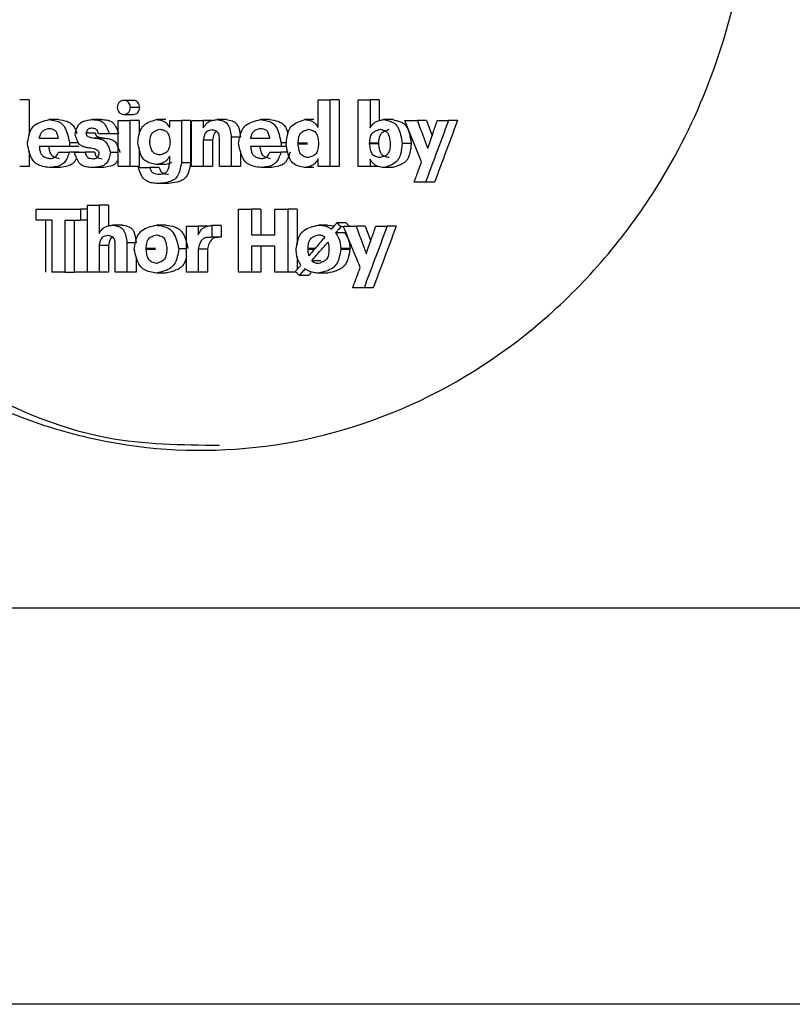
# Model space of a CAD drawing. Header units: millimetres. Extents: x -1137 to 2013, y -755 to 3954.
# Tile 38 of 53: x 1358 to 1377, y -537 to -513. Entities that reach past the tile are written whole.
import ezdxf

# ---------------------------------------------------------------- set-up
doc = ezdxf.new("R2010")
doc.units = ezdxf.units.MM

msp = doc.modelspace()

# ---------------------------------------------------------------- linework, layer by layer
at = {"color": 7, "linetype": 'Continuous', "lineweight": 25}
for p, q in [((1357.799, -514.648), (1357.799, -515.537)), ((1365.094, -515.346), (1365.094, -514.648)), ((1365.094, -514.648), (1365.389, -514.648)), ((1365.389, -514.648), (1365.389, -516.333)), ((1365.62, -514.648), (1365.389, -514.648)), ((1365.62, -514.648), (1365.62, -516.333)), ((1366.106, -516.333), (1366.106, -514.648)), ((1366.106, -514.648), (1366.403, -514.648)), ((1366.403, -514.648), (1366.403, -515.355)), ((1366.633, -514.648), (1366.633, -515.171)), ((1359.619, -515.147), (1359.382, -515.147)), ((1360.045, -516.333), (1360.045, -515.173)), ((1360.045, -515.173), (1360.337, -515.173)), ((1360.337, -515.173), (1360.337, -516.333)), ((1360.574, -515.173), (1360.337, -515.173)), ((1360.574, -515.173), (1360.574, -515.532)), ((1361.245, -515.147), (1361.009, -515.147)), ((1361.347, -515.346), (1361.347, -515.173)), ((1361.347, -515.173), (1361.64, -515.173)), ((1361.64, -515.173), (1361.64, -516.242)), ((1361.875, -515.173), (1361.64, -515.173)), ((1361.875, -515.173), (1361.875, -516.242)), ((1361.9, -516.333), (1361.9, -515.173)), ((1361.9, -515.173), (1362.195, -515.173)), ((1362.195, -515.173), (1362.195, -515.357)), ((1362.409, -515.173), (1362.195, -515.173)), ((1362.776, -515.147), (1362.542, -515.147)), ((1366.975, -515.147), (1366.746, -515.147)), ((1367.278, -515.173), (1367.598, -515.173)), ((1367.826, -515.173), (1367.598, -515.173)), ((1367.826, -515.173), (1367.968, -515.553)), ((1368.099, -515.173), (1368.384, -515.173)), ((1368.612, -515.173), (1368.384, -515.173)), ((1359.82, -515.506), (1359.55, -515.506)), ((1360.045, -515.506), (1359.82, -515.506)), ((1358.817, -515.825), (1358.053, -515.825)), ((1358.817, -515.736), (1358.817, -515.825)), ((1360.843, -515.71), (1360.842, -515.721)), ((1360.843, -515.728), (1360.842, -515.721)), ((1361.356, -515.708), (1361.357, -515.715)), ((1361.356, -515.723), (1361.357, -515.715)), ((1362.195, -515.663), (1362.195, -516.333)), ((1362.43, -515.663), (1362.195, -515.663)), ((1362.43, -515.663), (1362.43, -516.333)), ((1362.605, -516.333), (1362.605, -515.641)), ((1362.901, -515.594), (1362.901, -516.333)), ((1363.134, -515.594), (1362.901, -515.594)), ((1364.157, -515.825), (1363.387, -515.825)), ((1364.157, -515.736), (1364.157, -515.825)), ((1364.297, -515.825), (1364.157, -515.825)), ((1364.589, -515.763), (1364.589, -515.745)), ((1365.103, -515.741), (1365.103, -515.759)), ((1366.393, -515.761), (1366.393, -515.743)), ((1366.622, -515.761), (1366.622, -515.743)), ((1366.912, -515.743), (1366.912, -515.761)), ((1367.442, -515.741), (1367.443, -515.748)), ((1367.442, -515.759), (1367.443, -515.748)), ((1357.799, -515.942), (1357.799, -516.333)), ((1358.537, -515.967), (1358.815, -515.967)), ((1358.941, -515.969), (1359.215, -515.969)), ((1360.574, -515.874), (1360.574, -516.333)), ((1361.347, -516.242), (1361.347, -516.067)), ((1363.134, -515.951), (1363.134, -516.333)), ((1363.875, -515.967), (1364.155, -515.967)), ((1361.241, -516.282), (1361.006, -516.282)), ((1361.397, -516.235), (1361.241, -516.282)), ((1361.875, -516.242), (1361.64, -516.242)), ((1365.094, -516.333), (1365.094, -516.14)), ((1366.403, -516.149), (1366.403, -516.333)), ((1358.547, -516.357), (1358.308, -516.357)), ((1359.642, -516.357), (1359.404, -516.357)), ((1360.337, -516.333), (1360.045, -516.333)), ((1360.574, -516.333), (1360.337, -516.333)), ((1360.55, -516.357), (1360.843, -516.357)), ((1362.195, -516.333), (1361.9, -516.333)), ((1362.43, -516.333), (1362.195, -516.333)), ((1362.901, -516.333), (1362.605, -516.333)), ((1363.134, -516.333), (1362.901, -516.333)), ((1365.389, -516.333), (1365.094, -516.333)), ((1365.62, -516.333), (1365.389, -516.333)), ((1366.403, -516.333), (1366.106, -516.333)), ((1366.975, -516.357), (1366.746, -516.357)), ((1367.803, -516.728), (1367.516, -516.728)), ((1368.031, -516.728), (1367.803, -516.728)), ((1359.27, -518.994), (1359.27, -517.309)), ((1359.27, -517.309), (1359.564, -517.309)), ((1359.564, -517.309), (1359.564, -518.018)), ((1359.802, -517.309), (1359.564, -517.309)), ((1359.802, -517.309), (1359.802, -517.827)), ((1357.98, -517.688), (1357.98, -517.409)), ((1357.98, -517.409), (1359.092, -517.409)), ((1359.092, -517.409), (1359.092, -517.688)), ((1359.27, -517.409), (1359.092, -517.409)), ((1363.081, -518.994), (1363.081, -517.409)), ((1363.081, -517.409), (1363.412, -517.409)), ((1363.412, -517.409), (1363.412, -518.056)), ((1363.645, -517.409), (1363.412, -517.409)), ((1363.645, -517.409), (1363.645, -518.056)), ((1363.998, -518.056), (1363.998, -517.409)), ((1363.998, -517.409), (1364.329, -517.409)), ((1364.329, -517.409), (1364.329, -518.994)), ((1364.561, -517.409), (1364.329, -517.409)), ((1364.561, -517.409), (1364.561, -518.294)), ((1358.37, -517.688), (1357.98, -517.688)), ((1358.219, -518.994), (1358.219, -517.688)), ((1358.37, -517.688), (1358.37, -518.994)), ((1358.701, -517.688), (1359.092, -517.688)), ((1358.701, -517.688), (1358.701, -518.994)), ((1358.939, -517.688), (1358.939, -518.994)), ((1360.146, -517.808), (1359.91, -517.808)), ((1361.249, -517.808), (1361.014, -517.808)), ((1365.333, -517.808), (1365.102, -517.808)), ((1365.333, -517.808), (1365.499, -517.831)), ((1361.77, -518.994), (1361.77, -517.834)), ((1361.77, -517.834), (1362.065, -517.834)), ((1362.065, -517.834), (1362.065, -518.056)), ((1362.3, -517.834), (1362.065, -517.834)), ((1362.41, -517.817), (1362.41, -518.116)), ((1362.644, -517.817), (1362.41, -517.817)), ((1362.644, -517.817), (1362.644, -518.116)), ((1363.412, -518.056), (1363.998, -518.056)), ((1365.736, -517.85), (1365.667, -517.85)), ((1365.73, -517.834), (1366.049, -517.834)), ((1365.788, -517.978), (1365.765, -518.005)), ((1366.279, -517.834), (1366.049, -517.834)), ((1366.279, -517.834), (1366.42, -518.211)), ((1366.549, -517.834), (1366.834, -517.834)), ((1367.063, -517.834), (1366.834, -517.834)), ((1359.972, -518.994), (1359.972, -518.302)), ((1360.267, -518.256), (1360.267, -518.994)), ((1360.504, -518.256), (1360.267, -518.256)), ((1362.644, -518.116), (1362.41, -518.116)), ((1359.564, -518.325), (1359.564, -518.994)), ((1359.802, -518.325), (1359.564, -518.325)), ((1359.802, -518.325), (1359.802, -518.994)), ((1360.753, -518.42), (1360.753, -518.402)), ((1360.989, -518.402), (1360.753, -518.402)), ((1360.989, -518.42), (1360.753, -518.42)), ((1361.274, -518.407), (1361.274, -518.422)), ((1362.065, -518.413), (1362.065, -518.994)), ((1362.3, -518.413), (1362.065, -518.413)), ((1362.3, -518.413), (1362.3, -518.994)), ((1363.998, -518.34), (1363.412, -518.34)), ((1363.412, -518.34), (1363.412, -518.994)), ((1363.645, -518.34), (1363.645, -518.994)), ((1363.998, -518.994), (1363.998, -518.34)), ((1364.538, -518.427), (1364.538, -518.409)), ((1364.838, -518.42), (1364.838, -518.402)), ((1365.366, -518.407), (1365.366, -518.422)), ((1365.665, -518.402), (1365.665, -518.42)), ((1365.896, -518.402), (1365.665, -518.402)), ((1365.896, -518.42), (1365.665, -518.42)), ((1365.896, -518.402), (1365.896, -518.42)), ((1360.504, -518.619), (1360.504, -518.994)), ((1364.561, -518.607), (1364.561, -518.93)), ((1358.701, -518.994), (1358.37, -518.994)), ((1358.701, -518.994), (1358.939, -518.994)), ((1359.564, -518.994), (1359.27, -518.994)), ((1359.802, -518.994), (1359.564, -518.994)), ((1360.267, -518.994), (1359.972, -518.994)), ((1360.504, -518.994), (1360.267, -518.994)), ((1362.065, -518.994), (1361.77, -518.994)), ((1362.3, -518.994), (1362.065, -518.994)), ((1363.412, -518.994), (1363.081, -518.994)), ((1363.645, -518.994), (1363.412, -518.994)), ((1364.329, -518.994), (1363.998, -518.994)), ((1364.531, -518.994), (1364.329, -518.994)), ((1366.254, -519.389), (1365.967, -519.389)), ((1366.484, -519.389), (1366.254, -519.389)), ((1248.218, -527.463), (2002.504, -527.463))]:
    msp.add_line(p, q, dxfattribs=at)
at = {"color": 8, "linetype": 'Continuous', "lineweight": 25}
for p, q in [((1359.27, -518.994), (1358.939, -518.994)), ((2012.504, -537.463), (1241.075, -537.463))]:
    msp.add_line(p, q, dxfattribs=at)
at = {"color": 7, "linetype": 'Continuous', "lineweight": 25, "flags": 128}
msp.add_lwpolyline([(1367.705, -516.216), (1367.466, -515.632), (1367.278, -515.173)], dxfattribs=at)
at = {"color": 7, "linetype": 'Continuous', "lineweight": 25}
for points, knots in [([(1352.353, -518.971), (1352.842, -519.48), (1353.821, -520.497), (1355.519, -521.691), (1357.343, -522.609), (1359.909, -523.419), (1363.28, -523.65), (1367.253, -522.653), (1370.832, -520.428), (1373.39, -517.504), (1374.975, -514.428), (1375.82, -511.532), (1376.108, -508.506), (1375.827, -505.479), (1374.989, -502.58), (1373.411, -499.501), (1370.861, -496.568), (1367.285, -494.333), (1363.315, -493.325), (1359.943, -493.545), (1357.375, -494.348), (1355.549, -495.261), (1353.848, -496.45), (1352.867, -497.464), (1352.377, -497.971)], [0, 0, 0, 0, 0.031296, 0.062593, 0.09389, 0.125188, 0.187632, 0.250073, 0.312501, 0.374924, 0.416626, 0.458307, 0.500002, 0.541694, 0.58337, 0.625079, 0.687501, 0.74993, 0.812371, 0.874815, 0.906112, 0.937409, 0.968705, 1, 1, 1, 1]), ([(1357.799, -514.648), (1357.755, -514.648), (1357.675, -514.648), (1357.595, -514.648), (1357.56, -514.648)], [0, 0, 0, 0, 0.55997, 1, 1, 1, 1]), ([(1360.358, -514.841), (1360.352, -514.817), (1360.342, -514.771), (1360.316, -514.719), (1360.284, -514.691), (1360.245, -514.671), (1360.19, -514.661), (1360.136, -514.671), (1360.097, -514.691), (1360.073, -514.711), (1360.054, -514.738), (1360.036, -514.781), (1360.028, -514.817), (1360.022, -514.841)], [0, 0, 0, 0, 0.128251, 0.247325, 0.303406, 0.36965, 0.499736, 0.62964, 0.6905, 0.752012, 0.805204, 0.871857, 1, 1, 1, 1]), ([(1360.425, -514.665), (1360.386, -514.665), (1360.307, -514.665), (1360.228, -514.665), (1360.188, -514.665)], [0, 0, 0, 0, 0.499944, 1, 1, 1, 1]), ([(1360.594, -514.841), (1360.589, -514.817), (1360.578, -514.772), (1360.547, -514.708), (1360.491, -514.674), (1360.448, -514.661), (1360.426, -514.665), (1360.425, -514.665)], [0, 0, 0, 0, 0.255776, 0.493403, 0.736028, 0.995269, 1, 1, 1, 1]), ([(1366.633, -514.648), (1366.59, -514.648), (1366.514, -514.648), (1366.437, -514.648), (1366.403, -514.648)], [0, 0, 0, 0, 0.559926, 1, 1, 1, 1]), ([(1360.022, -514.841), (1360.028, -514.864), (1360.038, -514.91), (1360.063, -514.962), (1360.096, -514.99), (1360.135, -515.01), (1360.19, -515.019), (1360.244, -515.01), (1360.283, -514.99), (1360.307, -514.97), (1360.326, -514.943), (1360.344, -514.9), (1360.352, -514.864), (1360.358, -514.841)], [0, 0, 0, 0, 0.128295, 0.247459, 0.303454, 0.36966, 0.499663, 0.629667, 0.690405, 0.751964, 0.805147, 0.871851, 1, 1, 1, 1]), ([(1360.191, -515.016), (1360.231, -515.016), (1360.309, -515.016), (1360.388, -515.016), (1360.428, -515.016)], [0, 0, 0, 0, 0.499839, 1, 1, 1, 1]), ([(1360.594, -514.841), (1360.55, -514.841), (1360.471, -514.841), (1360.392, -514.841), (1360.358, -514.841)], [0, 0, 0, 0, 0.559996, 1, 1, 1, 1]), ([(1360.428, -515.015), (1360.449, -515.013), (1360.491, -515.009), (1360.547, -514.973), (1360.578, -514.91), (1360.589, -514.864), (1360.594, -514.841)], [0, 0, 0, 0, 0.256716, 0.501442, 0.741847, 1, 1, 1, 1]), ([(1357.753, -515.76), (1357.764, -515.696), (1357.784, -515.576), (1357.832, -515.406), (1357.942, -515.269), (1358.109, -515.195), (1358.234, -515.163), (1358.3, -515.147)], [0, 0, 0, 0, 0.202708, 0.381194, 0.544964, 0.761367, 1, 1, 1, 1]), ([(1358.3, -515.147), (1358.354, -515.155), (1358.454, -515.17), (1358.598, -515.218), (1358.711, -515.342), (1358.774, -515.525), (1358.802, -515.664), (1358.817, -515.736)], [0, 0, 0, 0, 0.200109, 0.376403, 0.538991, 0.757745, 1, 1, 1, 1]), ([(1358.539, -515.147), (1358.494, -515.147), (1358.414, -515.147), (1358.335, -515.147), (1358.3, -515.147)], [0, 0, 0, 0, 0.560028, 1, 1, 1, 1]), ([(1358.539, -515.147), (1358.609, -515.157), (1358.711, -515.172), (1358.837, -515.226), (1358.936, -515.321), (1358.982, -515.425), (1359, -515.499), (1359, -515.501)], [0, 0, 0, 0, 0.352109, 0.511945, 0.663704, 0.988455, 1, 1, 1, 1]), ([(1358.962, -515.508), (1358.973, -515.466), (1358.994, -515.387), (1359.039, -515.278), (1359.126, -515.199), (1359.245, -515.164), (1359.334, -515.153), (1359.382, -515.147)], [0, 0, 0, 0, 0.197719, 0.375512, 0.539004, 0.752374, 1, 1, 1, 1]), ([(1359.382, -515.147), (1359.424, -515.149), (1359.5, -515.152), (1359.607, -515.175), (1359.701, -515.242), (1359.767, -515.362), (1359.802, -515.455), (1359.82, -515.506)], [0, 0, 0, 0, 0.213351, 0.385653, 0.545974, 0.755838, 1, 1, 1, 1]), ([(1359.619, -515.147), (1359.671, -515.149), (1359.748, -515.152), (1359.843, -515.179), (1359.904, -515.216), (1359.953, -515.273), (1360.007, -515.368), (1360.037, -515.451), (1360.057, -515.506)], [0, 0, 0, 0, 0.261195, 0.38684, 0.49599, 0.603738, 0.734703, 1, 1, 1, 1]), ([(1360.541, -515.721), (1360.549, -515.664), (1360.564, -515.555), (1360.604, -515.402), (1360.696, -515.273), (1360.841, -515.199), (1360.952, -515.165), (1361.009, -515.147)], [0, 0, 0, 0, 0.201495, 0.386568, 0.546408, 0.762518, 1, 1, 1, 1]), ([(1361.009, -515.147), (1361.056, -515.15), (1361.13, -515.156), (1361.225, -515.2), (1361.289, -515.267), (1361.327, -515.319), (1361.347, -515.346)], [0, 0, 0, 0, 0.35042, 0.551549, 0.763942, 1, 1, 1, 1]), ([(1362.195, -515.357), (1362.223, -515.314), (1362.267, -515.244), (1362.359, -515.183), (1362.447, -515.16), (1362.509, -515.151), (1362.542, -515.147)], [0, 0, 0, 0, 0.341311, 0.544547, 0.76058, 1, 1, 1, 1]), ([(1362.542, -515.147), (1362.581, -515.154), (1362.655, -515.167), (1362.76, -515.205), (1362.838, -515.299), (1362.877, -515.435), (1362.893, -515.539), (1362.901, -515.594)], [0, 0, 0, 0, 0.200326, 0.375643, 0.53612, 0.749155, 1, 1, 1, 1]), ([(1362.776, -515.147), (1362.825, -515.155), (1362.901, -515.168), (1362.994, -515.21), (1363.055, -515.276), (1363.108, -515.404), (1363.123, -515.517), (1363.134, -515.594)], [0, 0, 0, 0, 0.247801, 0.382954, 0.49685, 0.655885, 1, 1, 1, 1]), ([(1363.086, -515.76), (1363.096, -515.696), (1363.116, -515.576), (1363.165, -515.406), (1363.276, -515.269), (1363.444, -515.195), (1363.57, -515.163), (1363.636, -515.147)], [0, 0, 0, 0, 0.202702, 0.381187, 0.545045, 0.761388, 1, 1, 1, 1]), ([(1363.636, -515.147), (1363.69, -515.155), (1363.792, -515.17), (1363.937, -515.218), (1364.051, -515.342), (1364.114, -515.525), (1364.142, -515.664), (1364.157, -515.736)], [0, 0, 0, 0, 0.2001326, 0.37636, 0.5390323, 0.7577361, 1, 1, 1, 1]), ([(1363.869, -515.147), (1363.825, -515.147), (1363.748, -515.147), (1363.67, -515.147), (1363.636, -515.147)], [0, 0, 0, 0, 0.559879, 1, 1, 1, 1]), ([(1363.869, -515.147), (1363.94, -515.157), (1364.042, -515.172), (1364.169, -515.226), (1364.27, -515.32), (1364.309, -515.424), (1364.332, -515.494), (1364.332, -515.494)], [0, 0, 0, 0, 0.3559455, 0.5176441, 0.6711667, 0.9994426, 1, 1, 1, 1]), ([(1364.286, -515.763), (1364.292, -515.702), (1364.305, -515.586), (1364.34, -515.424), (1364.431, -515.284), (1364.581, -515.203), (1364.697, -515.166), (1364.757, -515.147)], [0, 0, 0, 0, 0.203345, 0.389825, 0.548703, 0.763028, 1, 1, 1, 1]), ([(1364.757, -515.147), (1364.804, -515.15), (1364.877, -515.156), (1364.973, -515.2), (1365.037, -515.267), (1365.075, -515.319), (1365.094, -515.346)], [0, 0, 0, 0, 0.350414, 0.551595, 0.763891, 1, 1, 1, 1]), ([(1364.988, -515.147), (1364.945, -515.147), (1364.868, -515.147), (1364.791, -515.147), (1364.757, -515.147)], [0, 0, 0, 0, 0.560032, 1, 1, 1, 1]), ([(1366.403, -515.355), (1366.432, -515.314), (1366.478, -515.248), (1366.568, -515.188), (1366.654, -515.163), (1366.714, -515.152), (1366.746, -515.147)], [0, 0, 0, 0, 0.342993, 0.546856, 0.762881, 1, 1, 1, 1]), ([(1366.746, -515.147), (1366.797, -515.158), (1366.893, -515.179), (1367.029, -515.236), (1367.129, -515.361), (1367.181, -515.54), (1367.203, -515.675), (1367.214, -515.748)], [0, 0, 0, 0, 0.1987199, 0.3737805, 0.5356922, 0.7480974, 1, 1, 1, 1]), ([(1366.975, -515.147), (1367.041, -515.161), (1367.138, -515.182), (1367.255, -515.243), (1367.346, -515.339), (1367.406, -515.515), (1367.43, -515.663), (1367.442, -515.741)], [0, 0, 0, 0, 0.258857, 0.376516, 0.48864, 0.729137, 1, 1, 1, 1]), ([(1367.598, -515.173), (1367.647, -515.303), (1367.733, -515.535), (1367.82, -515.768), (1367.859, -515.87)], [0, 0, 0, 0, 0.560054, 1, 1, 1, 1]), ([(1368.384, -515.173), (1368.276, -515.463), (1368.082, -515.982), (1367.889, -516.5), (1367.803, -516.728)], [0, 0, 0, 0, 0.560014, 1, 1, 1, 1]), ([(1367.859, -515.87), (1367.903, -515.74), (1367.984, -515.507), (1368.064, -515.275), (1368.099, -515.173)], [0, 0, 0, 0, 0.5600662, 1, 1, 1, 1]), ([(1368.612, -515.173), (1368.503, -515.463), (1368.31, -515.982), (1368.116, -516.5), (1368.031, -516.728)], [0, 0, 0, 0, 0.560005, 1, 1, 1, 1]), ([(1358.057, -515.628), (1358.064, -515.593), (1358.076, -515.541), (1358.103, -515.48), (1358.14, -515.429), (1358.21, -515.392), (1358.269, -515.377), (1358.3, -515.368)], [0, 0, 0, 0, 0.260401, 0.386237, 0.496661, 0.735629, 1, 1, 1, 1]), ([(1358.3, -515.368), (1358.331, -515.373), (1358.377, -515.379), (1358.433, -515.404), (1358.466, -515.432), (1358.49, -515.472), (1358.513, -515.537), (1358.524, -515.592), (1358.531, -515.628)], [0, 0, 0, 0, 0.260831, 0.382836, 0.491111, 0.597852, 0.730173, 1, 1, 1, 1]), ([(1359.353, -515.87), (1359.313, -515.864), (1359.24, -515.855), (1359.14, -515.827), (1359.052, -515.764), (1358.998, -515.647), (1358.974, -515.557), (1358.962, -515.508)], [0, 0, 0, 0, 0.216957, 0.392811, 0.552589, 0.758101, 1, 1, 1, 1]), ([(1359.384, -515.366), (1359.369, -515.367), (1359.343, -515.368), (1359.306, -515.376), (1359.273, -515.396), (1359.25, -515.437), (1359.239, -515.469), (1359.233, -515.486)], [0, 0, 0, 0, 0.215539, 0.391383, 0.553165, 0.758765, 1, 1, 1, 1]), ([(1359.233, -515.486), (1359.234, -515.495), (1359.236, -515.511), (1359.243, -515.534), (1359.266, -515.564), (1359.332, -515.599), (1359.396, -515.607), (1359.438, -515.612)], [0, 0, 0, 0, 0.09382, 0.164681, 0.247861, 0.501224, 1, 1, 1, 1]), ([(1359.471, -515.486), (1359.427, -515.486), (1359.348, -515.486), (1359.268, -515.486), (1359.233, -515.486)], [0, 0, 0, 0, 0.560103, 1, 1, 1, 1]), ([(1359.55, -515.506), (1359.545, -515.489), (1359.536, -515.458), (1359.517, -515.416), (1359.483, -515.386), (1359.437, -515.372), (1359.402, -515.368), (1359.384, -515.366)], [0, 0, 0, 0, 0.210716, 0.378775, 0.54082, 0.752759, 1, 1, 1, 1]), ([(1359.471, -515.486), (1359.472, -515.498), (1359.474, -515.516), (1359.483, -515.538), (1359.505, -515.564), (1359.57, -515.599), (1359.634, -515.607), (1359.676, -515.612)], [0, 0, 0, 0, 0.126557, 0.184334, 0.248352, 0.501313, 1, 1, 1, 1]), ([(1360.843, -515.71), (1360.847, -515.668), (1360.852, -515.606), (1360.875, -515.531), (1360.902, -515.485), (1360.942, -515.451), (1361.007, -515.417), (1361.062, -515.401), (1361.099, -515.39)], [0, 0, 0, 0, 0.2622263, 0.386429, 0.4942937, 0.60089, 0.7321534, 1, 1, 1, 1]), ([(1361.099, -515.39), (1361.136, -515.397), (1361.189, -515.407), (1361.253, -515.439), (1361.291, -515.475), (1361.316, -515.524), (1361.34, -515.601), (1361.349, -515.665), (1361.356, -515.708)], [0, 0, 0, 0, 0.260955, 0.382488, 0.490626, 0.59751, 0.729774, 1, 1, 1, 1]), ([(1362.418, -515.408), (1362.393, -515.412), (1362.349, -515.42), (1362.287, -515.442), (1362.239, -515.493), (1362.213, -515.571), (1362.202, -515.631), (1362.195, -515.663)], [0, 0, 0, 0, 0.2123713, 0.3805095, 0.5401731, 0.7511356, 1, 1, 1, 1]), ([(1362.605, -515.641), (1362.603, -515.616), (1362.601, -515.569), (1362.588, -515.505), (1362.552, -515.453), (1362.49, -515.425), (1362.443, -515.414), (1362.418, -515.408)], [0, 0, 0, 0, 0.216532, 0.387709, 0.54292, 0.750675, 1, 1, 1, 1]), ([(1362.525, -515.446), (1362.514, -515.454), (1362.49, -515.471), (1362.451, -515.545), (1362.439, -515.612), (1362.43, -515.663)], [0, 0, 0, 0, 0.178166, 0.376433, 1, 1, 1, 1]), ([(1363.391, -515.628), (1363.399, -515.593), (1363.411, -515.541), (1363.438, -515.48), (1363.475, -515.429), (1363.545, -515.392), (1363.605, -515.377), (1363.636, -515.368)], [0, 0, 0, 0, 0.260385, 0.386148, 0.496469, 0.735474, 1, 1, 1, 1]), ([(1363.636, -515.368), (1363.668, -515.373), (1363.714, -515.379), (1363.771, -515.404), (1363.804, -515.432), (1363.828, -515.473), (1363.851, -515.537), (1363.862, -515.592), (1363.869, -515.628)], [0, 0, 0, 0, 0.260977, 0.382825, 0.491179, 0.597833, 0.730147, 1, 1, 1, 1]), ([(1364.589, -515.745), (1364.592, -515.7), (1364.595, -515.633), (1364.616, -515.551), (1364.641, -515.5), (1364.682, -515.461), (1364.75, -515.423), (1364.808, -515.405), (1364.847, -515.392)], [0, 0, 0, 0, 0.26477, 0.390932, 0.498346, 0.603629, 0.73325, 1, 1, 1, 1]), ([(1364.847, -515.392), (1364.886, -515.401), (1364.941, -515.412), (1365.009, -515.447), (1365.045, -515.488), (1365.069, -515.542), (1365.091, -515.626), (1365.098, -515.695), (1365.103, -515.741)], [0, 0, 0, 0, 0.25959, 0.376115, 0.486813, 0.593822, 0.727217, 1, 1, 1, 1]), ([(1366.393, -515.743), (1366.396, -515.698), (1366.401, -515.631), (1366.423, -515.55), (1366.45, -515.499), (1366.49, -515.461), (1366.558, -515.422), (1366.616, -515.404), (1366.655, -515.392)], [0, 0, 0, 0, 0.264588, 0.390943, 0.498817, 0.60438, 0.734109, 1, 1, 1, 1]), ([(1366.622, -515.743), (1366.625, -515.707), (1366.631, -515.641), (1366.65, -515.549), (1366.698, -515.471), (1366.783, -515.424), (1366.849, -515.404), (1366.884, -515.392)], [0, 0, 0, 0, 0.215575, 0.389704, 0.547869, 0.755169, 1, 1, 1, 1]), ([(1366.655, -515.392), (1366.694, -515.401), (1366.75, -515.413), (1366.816, -515.451), (1366.866, -515.508), (1366.896, -515.612), (1366.906, -515.698), (1366.912, -515.743)], [0, 0, 0, 0, 0.258516, 0.376609, 0.486149, 0.727149, 1, 1, 1, 1]), ([(1358.308, -516.357), (1358.252, -516.349), (1358.146, -516.332), (1357.997, -516.285), (1357.873, -516.165), (1357.803, -515.977), (1357.77, -515.835), (1357.753, -515.76)], [0, 0, 0, 0, 0.20074, 0.378591, 0.541715, 0.758339, 1, 1, 1, 1]), ([(1358.053, -515.825), (1358.057, -515.858), (1358.066, -515.918), (1358.089, -516.001), (1358.14, -516.068), (1358.221, -516.105), (1358.283, -516.121), (1358.316, -516.129)], [0, 0, 0, 0, 0.2133764, 0.3849294, 0.5438797, 0.7536669, 1, 1, 1, 1]), ([(1358.531, -515.628), (1358.442, -515.628), (1358.284, -515.628), (1358.126, -515.628), (1358.057, -515.628)], [0, 0, 0, 0, 0.560033, 1, 1, 1, 1]), ([(1358.292, -515.825), (1358.297, -515.866), (1358.306, -515.927), (1358.331, -516), (1358.359, -516.044), (1358.399, -516.075), (1358.464, -516.106), (1358.518, -516.12), (1358.555, -516.129)], [0, 0, 0, 0, 0.262003, 0.386516, 0.494597, 0.60136, 0.732581, 1, 1, 1, 1]), ([(1359.055, -515.736), (1359.01, -515.736), (1358.931, -515.736), (1358.852, -515.736), (1358.817, -515.736)], [0, 0, 0, 0, 0.559891, 1, 1, 1, 1]), ([(1359.055, -515.825), (1359.01, -515.825), (1358.931, -515.825), (1358.852, -515.825), (1358.817, -515.825)], [0, 0, 0, 0, 0.559891, 1, 1, 1, 1]), ([(1359.438, -515.612), (1359.479, -515.617), (1359.554, -515.625), (1359.657, -515.652), (1359.748, -515.716), (1359.807, -515.835), (1359.835, -515.927), (1359.851, -515.976)], [0, 0, 0, 0, 0.215611, 0.390724, 0.550784, 0.757817, 1, 1, 1, 1]), ([(1359.676, -515.612), (1359.631, -515.612), (1359.552, -515.612), (1359.473, -515.612), (1359.438, -515.612)], [0, 0, 0, 0, 0.560063, 1, 1, 1, 1]), ([(1359.676, -515.612), (1359.726, -515.618), (1359.801, -515.625), (1359.894, -515.656), (1359.953, -515.691), (1359.999, -515.747), (1360.047, -515.841), (1360.071, -515.922), (1360.088, -515.976)], [0, 0, 0, 0, 0.264088, 0.391887, 0.501221, 0.607929, 0.737015, 1, 1, 1, 1]), ([(1361.006, -516.282), (1360.957, -516.272), (1360.865, -516.252), (1360.735, -516.201), (1360.634, -516.087), (1360.578, -515.918), (1360.554, -515.79), (1360.541, -515.721)], [0, 0, 0, 0, 0.199241, 0.375585, 0.538254, 0.749837, 1, 1, 1, 1]), ([(1361.093, -516.04), (1361.058, -516.033), (1361.006, -516.022), (1360.944, -515.989), (1360.895, -515.94), (1360.862, -515.847), (1360.85, -515.769), (1360.843, -515.728)], [0, 0, 0, 0, 0.259816, 0.381154, 0.490589, 0.730064, 1, 1, 1, 1]), ([(1361.356, -515.723), (1361.351, -515.765), (1361.343, -515.827), (1361.319, -515.903), (1361.291, -515.948), (1361.251, -515.981), (1361.185, -516.015), (1361.13, -516.03), (1361.093, -516.04)], [0, 0, 0, 0, 0.262354, 0.38695, 0.495184, 0.601844, 0.732949, 1, 1, 1, 1]), ([(1363.644, -516.357), (1363.588, -516.349), (1363.482, -516.332), (1363.331, -516.285), (1363.206, -516.165), (1363.135, -515.977), (1363.103, -515.835), (1363.086, -515.76)], [0, 0, 0, 0, 0.2006118, 0.3786142, 0.5417459, 0.7583562, 1, 1, 1, 1]), ([(1363.387, -515.825), (1363.392, -515.858), (1363.401, -515.918), (1363.424, -516.001), (1363.475, -516.068), (1363.557, -516.105), (1363.619, -516.121), (1363.652, -516.129)], [0, 0, 0, 0, 0.2133621, 0.3848591, 0.5438477, 0.7535551, 1, 1, 1, 1]), ([(1363.869, -515.628), (1363.78, -515.628), (1363.62, -515.628), (1363.461, -515.628), (1363.391, -515.628)], [0, 0, 0, 0, 0.560065, 1, 1, 1, 1]), ([(1363.62, -515.825), (1363.626, -515.866), (1363.634, -515.927), (1363.66, -516), (1363.688, -516.044), (1363.729, -516.075), (1363.794, -516.106), (1363.848, -516.12), (1363.885, -516.129)], [0, 0, 0, 0, 0.2620878, 0.3865581, 0.4946273, 0.6013741, 0.7327657, 1, 1, 1, 1]), ([(1364.289, -515.736), (1364.279, -515.736), (1364.235, -515.736), (1364.191, -515.736), (1364.157, -515.736)], [0, 0, 0, 0, 0.226905, 1, 1, 1, 1]), ([(1364.751, -516.357), (1364.7, -516.347), (1364.605, -516.326), (1364.47, -516.271), (1364.371, -516.147), (1364.319, -515.97), (1364.297, -515.835), (1364.286, -515.763)], [0, 0, 0, 0, 0.198899, 0.373878, 0.535422, 0.747828, 1, 1, 1, 1]), ([(1364.821, -515.745), (1364.777, -515.745), (1364.7, -515.745), (1364.623, -515.745), (1364.589, -515.745)], [0, 0, 0, 0, 0.560036, 1, 1, 1, 1]), ([(1364.839, -516.107), (1364.801, -516.098), (1364.747, -516.086), (1364.682, -516.051), (1364.633, -515.993), (1364.604, -515.892), (1364.594, -515.808), (1364.589, -515.763)], [0, 0, 0, 0, 0.258507, 0.375109, 0.486335, 0.727036, 1, 1, 1, 1]), ([(1364.821, -515.763), (1364.777, -515.763), (1364.7, -515.763), (1364.623, -515.763), (1364.589, -515.763)], [0, 0, 0, 0, 0.560036, 1, 1, 1, 1]), ([(1365.103, -515.759), (1365.099, -515.804), (1365.094, -515.871), (1365.072, -515.953), (1365.045, -516.003), (1365.005, -516.041), (1364.936, -516.078), (1364.878, -516.095), (1364.839, -516.107)], [0, 0, 0, 0, 0.264731, 0.391082, 0.498859, 0.604361, 0.733919, 1, 1, 1, 1]), ([(1366.622, -515.743), (1366.58, -515.743), (1366.503, -515.743), (1366.427, -515.743), (1366.393, -515.743)], [0, 0, 0, 0, 0.560036, 1, 1, 1, 1]), ([(1366.658, -516.107), (1366.619, -516.099), (1366.562, -516.088), (1366.493, -516.054), (1366.456, -516.014), (1366.43, -515.96), (1366.407, -515.876), (1366.399, -515.807), (1366.393, -515.761)], [0, 0, 0, 0, 0.259636, 0.375791, 0.487037, 0.59398, 0.727421, 1, 1, 1, 1]), ([(1366.622, -515.761), (1366.58, -515.761), (1366.503, -515.761), (1366.427, -515.761), (1366.393, -515.761)], [0, 0, 0, 0, 0.560036, 1, 1, 1, 1]), ([(1366.887, -516.107), (1366.855, -516.1), (1366.799, -516.089), (1366.721, -516.057), (1366.665, -515.986), (1366.638, -515.882), (1366.628, -515.803), (1366.622, -515.761)], [0, 0, 0, 0, 0.211694, 0.374304, 0.535498, 0.748569, 1, 1, 1, 1]), ([(1366.912, -515.761), (1366.909, -515.805), (1366.906, -515.871), (1366.886, -515.952), (1366.86, -516.002), (1366.821, -516.04), (1366.753, -516.077), (1366.696, -516.095), (1366.658, -516.107)], [0, 0, 0, 0, 0.264936, 0.39089, 0.498299, 0.603557, 0.733311, 1, 1, 1, 1]), ([(1367.214, -515.748), (1367.208, -515.808), (1367.196, -515.923), (1367.161, -516.084), (1367.071, -516.224), (1366.921, -516.303), (1366.806, -516.339), (1366.746, -516.357)], [0, 0, 0, 0, 0.20369, 0.390324, 0.548859, 0.762816, 1, 1, 1, 1]), ([(1367.442, -515.759), (1367.434, -515.836), (1367.422, -515.95), (1367.381, -516.09), (1367.333, -516.177), (1367.261, -516.241), (1367.142, -516.306), (1367.042, -516.337), (1366.975, -516.357)], [0, 0, 0, 0, 0.263341, 0.389179, 0.497725, 0.604721, 0.734387, 1, 1, 1, 1]), ([(1367.443, -515.748), (1367.423, -515.748), (1367.384, -515.748), (1367.325, -515.748), (1367.268, -515.748), (1367.231, -515.748), (1367.214, -515.748)], [0, 0, 0, 0, 0.259353, 0.518707, 0.777848, 1, 1, 1, 1]), ([(1358.815, -515.967), (1358.799, -516.013), (1358.769, -516.101), (1358.707, -516.221), (1358.602, -516.303), (1358.464, -516.341), (1358.362, -516.352), (1358.308, -516.357)], [0, 0, 0, 0, 0.195977, 0.373371, 0.539434, 0.753642, 1, 1, 1, 1]), ([(1358.316, -516.129), (1358.344, -516.128), (1358.396, -516.125), (1358.466, -516.096), (1358.507, -516.033), (1358.527, -515.99), (1358.537, -515.967)], [0, 0, 0, 0, 0.295422, 0.551687, 0.759732, 1, 1, 1, 1]), ([(1359.053, -515.967), (1359.009, -515.967), (1358.929, -515.967), (1358.85, -515.967), (1358.815, -515.967)], [0, 0, 0, 0, 0.559955, 1, 1, 1, 1]), ([(1359.404, -516.357), (1359.362, -516.355), (1359.279, -516.35), (1359.164, -516.326), (1359.06, -516.255), (1358.992, -516.125), (1358.959, -516.024), (1358.941, -515.969)], [0, 0, 0, 0, 0.200442, 0.389914, 0.549052, 0.756581, 1, 1, 1, 1]), ([(1359.215, -515.969), (1359.22, -515.99), (1359.228, -516.026), (1359.248, -516.075), (1359.286, -516.11), (1359.34, -516.126), (1359.38, -516.131), (1359.402, -516.133)], [0, 0, 0, 0, 0.210679, 0.376123, 0.535878, 0.749912, 1, 1, 1, 1]), ([(1359.453, -515.969), (1359.409, -515.969), (1359.329, -515.969), (1359.25, -515.969), (1359.215, -515.969)], [0, 0, 0, 0, 0.559957, 1, 1, 1, 1]), ([(1359.568, -516.007), (1359.567, -515.998), (1359.565, -515.981), (1359.558, -515.957), (1359.534, -515.924), (1359.464, -515.886), (1359.397, -515.876), (1359.353, -515.87)], [0, 0, 0, 0, 0.0937781, 0.1658532, 0.2481651, 0.501198, 1, 1, 1, 1]), ([(1359.402, -516.133), (1359.418, -516.133), (1359.447, -516.133), (1359.488, -516.126), (1359.525, -516.105), (1359.55, -516.061), (1359.562, -516.026), (1359.568, -516.007)], [0, 0, 0, 0, 0.217513, 0.394524, 0.554684, 0.758096, 1, 1, 1, 1]), ([(1359.851, -515.976), (1359.841, -516.022), (1359.822, -516.107), (1359.777, -516.227), (1359.682, -516.309), (1359.553, -516.343), (1359.456, -516.352), (1359.404, -516.357)], [0, 0, 0, 0, 0.198013, 0.3733, 0.534322, 0.748687, 1, 1, 1, 1]), ([(1359.453, -515.969), (1359.458, -515.994), (1359.466, -516.031), (1359.487, -516.074), (1359.518, -516.107), (1359.571, -516.125), (1359.616, -516.131), (1359.639, -516.133)], [0, 0, 0, 0, 0.258582, 0.377804, 0.487393, 0.728071, 1, 1, 1, 1]), ([(1360.045, -515.976), (1360.015, -515.976), (1359.95, -515.976), (1359.885, -515.976), (1359.851, -515.976)], [0, 0, 0, 0, 0.462684, 1, 1, 1, 1]), ([(1361.347, -516.067), (1361.319, -516.109), (1361.273, -516.176), (1361.184, -516.238), (1361.097, -516.265), (1361.037, -516.276), (1361.006, -516.282)], [0, 0, 0, 0, 0.343265, 0.547202, 0.762823, 1, 1, 1, 1]), ([(1364.155, -515.967), (1364.139, -516.013), (1364.109, -516.101), (1364.047, -516.221), (1363.94, -516.303), (1363.802, -516.341), (1363.699, -516.352), (1363.644, -516.357)], [0, 0, 0, 0, 0.19596, 0.37333, 0.539403, 0.753533, 1, 1, 1, 1]), ([(1363.652, -516.129), (1363.681, -516.128), (1363.733, -516.125), (1363.804, -516.095), (1363.846, -516.033), (1363.865, -515.99), (1363.875, -515.967)], [0, 0, 0, 0, 0.295076, 0.551943, 0.759837, 1, 1, 1, 1]), ([(1364.387, -515.967), (1364.366, -516.028), (1364.336, -516.117), (1364.274, -516.22), (1364.188, -516.295), (1364.05, -516.339), (1363.937, -516.351), (1363.877, -516.357)], [0, 0, 0, 0, 0.256683, 0.375019, 0.489331, 0.731811, 1, 1, 1, 1]), ([(1364.323, -515.967), (1364.301, -515.967), (1364.245, -515.967), (1364.189, -515.967), (1364.155, -515.967)], [0, 0, 0, 0, 0.392524, 1, 1, 1, 1]), ([(1358.983, -516.145), (1358.969, -516.17), (1358.941, -516.22), (1358.856, -516.295), (1358.719, -516.339), (1358.606, -516.351), (1358.547, -516.357)], [0, 0, 0, 0, 0.159345, 0.312961, 0.63931, 1, 1, 1, 1]), ([(1360.023, -516.188), (1360.017, -516.2), (1360.001, -516.236), (1359.933, -516.3), (1359.805, -516.342), (1359.698, -516.352), (1359.642, -516.357)], [0, 0, 0, 0, 0.085173, 0.247775, 0.599823, 1, 1, 1, 1]), ([(1361.64, -516.242), (1361.629, -516.302), (1361.608, -516.415), (1361.555, -516.572), (1361.435, -516.687), (1361.269, -516.737), (1361.144, -516.752), (1361.079, -516.761)], [0, 0, 0, 0, 0.200305, 0.375717, 0.536994, 0.755979, 1, 1, 1, 1]), ([(1361.079, -516.526), (1361.108, -516.522), (1361.161, -516.516), (1361.235, -516.495), (1361.295, -516.44), (1361.327, -516.349), (1361.34, -516.28), (1361.347, -516.242)], [0, 0, 0, 0, 0.2156983, 0.3873488, 0.54409, 0.7521911, 1, 1, 1, 1]), ([(1361.875, -516.242), (1361.861, -516.321), (1361.84, -516.434), (1361.783, -516.571), (1361.717, -516.646), (1361.631, -516.695), (1361.497, -516.739), (1361.388, -516.752), (1361.315, -516.761)], [0, 0, 0, 0, 0.259814, 0.377014, 0.487883, 0.59644, 0.727902, 1, 1, 1, 1]), ([(1365.094, -516.14), (1365.066, -516.183), (1365.022, -516.252), (1364.931, -516.314), (1364.844, -516.341), (1364.783, -516.352), (1364.751, -516.357)], [0, 0, 0, 0, 0.343254, 0.546659, 0.76235, 1, 1, 1, 1]), ([(1366.746, -516.357), (1366.698, -516.353), (1366.623, -516.346), (1366.527, -516.299), (1366.462, -516.23), (1366.424, -516.177), (1366.403, -516.149)], [0, 0, 0, 0, 0.350154, 0.551213, 0.763796, 1, 1, 1, 1]), ([(1367.516, -516.728), (1367.551, -516.632), (1367.614, -516.461), (1367.677, -516.291), (1367.705, -516.216)], [0, 0, 0, 0, 0.560023, 1, 1, 1, 1]), ([(1357.799, -516.333), (1357.755, -516.333), (1357.675, -516.333), (1357.595, -516.333), (1357.56, -516.333)], [0, 0, 0, 0, 0.55997, 1, 1, 1, 1]), ([(1361.079, -516.761), (1361.032, -516.758), (1360.942, -516.753), (1360.814, -516.729), (1360.695, -516.658), (1360.613, -516.522), (1360.572, -516.414), (1360.55, -516.357)], [0, 0, 0, 0, 0.200147, 0.391838, 0.55265, 0.764873, 1, 1, 1, 1]), ([(1360.843, -516.357), (1360.851, -516.38), (1360.865, -516.419), (1360.896, -516.471), (1360.944, -516.505), (1361.007, -516.52), (1361.054, -516.524), (1361.079, -516.526)], [0, 0, 0, 0, 0.207462, 0.370658, 0.536045, 0.75216, 1, 1, 1, 1]), ([(1361.079, -516.357), (1361.035, -516.357), (1360.956, -516.357), (1360.877, -516.357), (1360.843, -516.357)], [0, 0, 0, 0, 0.559998, 1, 1, 1, 1]), ([(1361.079, -516.357), (1361.088, -516.385), (1361.102, -516.425), (1361.133, -516.469), (1361.172, -516.502), (1361.236, -516.52), (1361.287, -516.524), (1361.315, -516.526)], [0, 0, 0, 0, 0.254874, 0.372587, 0.486044, 0.730389, 1, 1, 1, 1]), ([(1363.877, -516.357), (1363.834, -516.357), (1363.756, -516.357), (1363.679, -516.357), (1363.644, -516.357)], [0, 0, 0, 0, 0.56009, 1, 1, 1, 1]), ([(1364.982, -516.357), (1364.939, -516.357), (1364.862, -516.357), (1364.785, -516.357), (1364.751, -516.357)], [0, 0, 0, 0, 0.560049, 1, 1, 1, 1]), ([(1366.605, -516.333), (1366.572, -516.333), (1366.504, -516.333), (1366.437, -516.333), (1366.403, -516.333)], [0, 0, 0, 0, 0.499514, 1, 1, 1, 1]), ([(1361.315, -516.761), (1361.271, -516.761), (1361.192, -516.761), (1361.113, -516.761), (1361.079, -516.761)], [0, 0, 0, 0, 0.560104, 1, 1, 1, 1]), ([(1359.27, -517.688), (1359.246, -517.688), (1359.186, -517.688), (1359.127, -517.688), (1359.092, -517.688)], [0, 0, 0, 0, 0.41055, 1, 1, 1, 1]), ([(1359.564, -518.018), (1359.592, -517.975), (1359.636, -517.905), (1359.727, -517.845), (1359.815, -517.821), (1359.877, -517.812), (1359.91, -517.808)], [0, 0, 0, 0, 0.341277, 0.544593, 0.760787, 1, 1, 1, 1]), ([(1359.91, -517.808), (1359.949, -517.815), (1360.022, -517.828), (1360.127, -517.866), (1360.204, -517.96), (1360.244, -518.097), (1360.259, -518.2), (1360.267, -518.256)], [0, 0, 0, 0, 0.2003035, 0.3755885, 0.5360447, 0.7491599, 1, 1, 1, 1]), ([(1360.146, -517.808), (1360.195, -517.816), (1360.271, -517.829), (1360.364, -517.872), (1360.425, -517.937), (1360.477, -518.066), (1360.493, -518.179), (1360.504, -518.256)], [0, 0, 0, 0, 0.247833, 0.382907, 0.497019, 0.655991, 1, 1, 1, 1]), ([(1360.451, -518.419), (1360.462, -518.355), (1360.483, -518.233), (1360.534, -518.063), (1360.648, -517.926), (1360.819, -517.854), (1360.947, -517.824), (1361.014, -517.808)], [0, 0, 0, 0, 0.202449, 0.380497, 0.544169, 0.760864, 1, 1, 1, 1]), ([(1361.014, -517.808), (1361.07, -517.817), (1361.176, -517.835), (1361.327, -517.884), (1361.452, -518.006), (1361.524, -518.193), (1361.558, -518.335), (1361.575, -518.41)], [0, 0, 0, 0, 0.200292, 0.379046, 0.542221, 0.759034, 1, 1, 1, 1]), ([(1361.249, -517.808), (1361.323, -517.82), (1361.431, -517.837), (1361.562, -517.893), (1361.642, -517.958), (1361.7, -518.049), (1361.76, -518.196), (1361.789, -518.319), (1361.808, -518.402)], [0, 0, 0, 0, 0.2608371, 0.385852, 0.4938697, 0.6027125, 0.7330876, 1, 1, 1, 1]), ([(1364.538, -518.409), (1364.549, -518.346), (1364.57, -518.226), (1364.622, -518.059), (1364.737, -517.925), (1364.907, -517.854), (1365.035, -517.824), (1365.102, -517.808)], [0, 0, 0, 0, 0.2001572, 0.37824, 0.5422054, 0.760025, 1, 1, 1, 1]), ([(1365.102, -517.808), (1365.142, -517.81), (1365.206, -517.813), (1365.293, -517.836), (1365.362, -517.87), (1365.408, -517.896), (1365.432, -517.91)], [0, 0, 0, 0, 0.3453738, 0.5532669, 0.7686706, 1, 1, 1, 1]), ([(1365.432, -517.91), (1365.457, -517.88), (1365.502, -517.828), (1365.547, -517.775), (1365.567, -517.752)], [0, 0, 0, 0, 0.55992, 1, 1, 1, 1]), ([(1365.567, -517.752), (1365.586, -517.771), (1365.619, -517.803), (1365.653, -517.836), (1365.667, -517.85)], [0, 0, 0, 0, 0.560294, 1, 1, 1, 1]), ([(1365.797, -517.752), (1365.754, -517.752), (1365.677, -517.752), (1365.601, -517.752), (1365.567, -517.752)], [0, 0, 0, 0, 0.559941, 1, 1, 1, 1]), ([(1365.797, -517.752), (1365.816, -517.771), (1365.844, -517.798), (1365.872, -517.825), (1365.882, -517.834)], [0, 0, 0, 0, 0.665394, 1, 1, 1, 1]), ([(1360.753, -518.402), (1360.757, -518.357), (1360.761, -518.291), (1360.783, -518.209), (1360.809, -518.159), (1360.85, -518.121), (1360.918, -518.082), (1360.975, -518.064), (1361.014, -518.052)], [0, 0, 0, 0, 0.263965, 0.389737, 0.497449, 0.603416, 0.733559, 1, 1, 1, 1]), ([(1361.014, -518.052), (1361.053, -518.061), (1361.109, -518.074), (1361.177, -518.11), (1361.214, -518.152), (1361.239, -518.206), (1361.261, -518.291), (1361.269, -518.36), (1361.274, -518.407)], [0, 0, 0, 0, 0.259533, 0.376203, 0.488264, 0.595361, 0.728645, 1, 1, 1, 1]), ([(1362.065, -518.056), (1362.091, -518.008), (1362.131, -517.931), (1362.221, -517.859), (1362.312, -517.832), (1362.376, -517.822), (1362.41, -517.817)], [0, 0, 0, 0, 0.346084, 0.54564, 0.7602309, 1, 1, 1, 1]), ([(1364.838, -518.402), (1364.842, -518.357), (1364.846, -518.29), (1364.868, -518.209), (1364.895, -518.158), (1364.936, -518.12), (1365.005, -518.082), (1365.063, -518.064), (1365.102, -518.052)], [0, 0, 0, 0, 0.263829, 0.38945, 0.497087, 0.603148, 0.733344, 1, 1, 1, 1]), ([(1365.102, -518.052), (1365.131, -518.054), (1365.189, -518.058), (1365.237, -518.092), (1365.262, -518.109)], [0, 0, 0, 0, 0.499279, 1, 1, 1, 1]), ([(1365.667, -517.85), (1365.643, -517.879), (1365.598, -517.931), (1365.554, -517.983), (1365.534, -518.005)], [0, 0, 0, 0, 0.559685, 1, 1, 1, 1]), ([(1365.534, -518.005), (1365.561, -518.045), (1365.605, -518.108), (1365.642, -518.211), (1365.657, -518.304), (1365.662, -518.369), (1365.665, -518.402)], [0, 0, 0, 0, 0.3435876, 0.5504377, 0.7663755, 1, 1, 1, 1]), ([(1365.765, -518.005), (1365.722, -518.005), (1365.645, -518.005), (1365.568, -518.005), (1365.534, -518.005)], [0, 0, 0, 0, 0.560083, 1, 1, 1, 1]), ([(1366.156, -518.877), (1366.076, -518.682), (1365.934, -518.335), (1365.792, -517.987), (1365.73, -517.834)], [0, 0, 0, 0, 0.559953, 1, 1, 1, 1]), ([(1365.765, -518.005), (1365.803, -518.064), (1365.88, -518.182), (1365.89, -518.329), (1365.896, -518.402)], [0, 0, 0, 0, 0.497075, 1, 1, 1, 1]), ([(1366.049, -517.834), (1366.098, -517.964), (1366.185, -518.197), (1366.271, -518.429), (1366.309, -518.531)], [0, 0, 0, 0, 0.55992, 1, 1, 1, 1]), ([(1366.834, -517.834), (1366.726, -518.125), (1366.533, -518.643), (1366.339, -519.161), (1366.254, -519.389)], [0, 0, 0, 0, 0.560019, 1, 1, 1, 1]), ([(1366.309, -518.531), (1366.354, -518.401), (1366.434, -518.169), (1366.514, -517.937), (1366.549, -517.834)], [0, 0, 0, 0, 0.560043, 1, 1, 1, 1]), ([(1367.063, -517.834), (1366.955, -518.125), (1366.762, -518.643), (1366.569, -519.161), (1366.484, -519.389)], [0, 0, 0, 0, 0.560038, 1, 1, 1, 1]), ([(1359.786, -518.07), (1359.761, -518.074), (1359.717, -518.081), (1359.656, -518.103), (1359.608, -518.154), (1359.582, -518.233), (1359.57, -518.292), (1359.564, -518.325)], [0, 0, 0, 0, 0.212293, 0.380586, 0.539872, 0.751122, 1, 1, 1, 1]), ([(1359.972, -518.302), (1359.971, -518.277), (1359.968, -518.231), (1359.956, -518.166), (1359.92, -518.114), (1359.858, -518.087), (1359.811, -518.076), (1359.786, -518.07)], [0, 0, 0, 0, 0.216366, 0.387663, 0.543011, 0.75054, 1, 1, 1, 1]), ([(1359.895, -518.109), (1359.885, -518.116), (1359.862, -518.133), (1359.823, -518.206), (1359.811, -518.274), (1359.802, -518.325)], [0, 0, 0, 0, 0.171294, 0.371342, 1, 1, 1, 1]), ([(1362.41, -518.116), (1362.374, -518.117), (1362.311, -518.118), (1362.222, -518.133), (1362.145, -518.187), (1362.098, -518.29), (1362.077, -518.37), (1362.065, -518.413)], [0, 0, 0, 0, 0.216861, 0.390566, 0.546639, 0.753177, 1, 1, 1, 1]), ([(1362.644, -518.116), (1362.6, -518.116), (1362.536, -518.117), (1362.456, -518.137), (1362.407, -518.165), (1362.369, -518.213), (1362.33, -518.295), (1362.312, -518.366), (1362.3, -518.413)], [0, 0, 0, 0, 0.2659087, 0.3915635, 0.4982309, 0.6028843, 0.7323862, 1, 1, 1, 1]), ([(1365.262, -518.109), (1365.187, -518.198), (1365.052, -518.355), (1364.918, -518.513), (1364.859, -518.582)], [0, 0, 0, 0, 0.560099, 1, 1, 1, 1]), ([(1364.931, -518.713), (1365.007, -518.623), (1365.143, -518.463), (1365.28, -518.304), (1365.34, -518.234)], [0, 0, 0, 0, 0.559989, 1, 1, 1, 1]), ([(1365.34, -518.234), (1365.348, -518.262), (1365.363, -518.318), (1365.365, -518.377), (1365.366, -518.407)], [0, 0, 0, 0, 0.499327, 1, 1, 1, 1]), ([(1361.012, -519.019), (1360.956, -519.01), (1360.849, -518.992), (1360.699, -518.943), (1360.575, -518.822), (1360.503, -518.635), (1360.469, -518.494), (1360.451, -518.419)], [0, 0, 0, 0, 0.200199, 0.379008, 0.54226, 0.759076, 1, 1, 1, 1]), ([(1361.014, -518.775), (1360.975, -518.766), (1360.919, -518.753), (1360.851, -518.717), (1360.814, -518.675), (1360.788, -518.621), (1360.766, -518.536), (1360.758, -518.467), (1360.753, -518.42)], [0, 0, 0, 0, 0.259895, 0.376377, 0.488275, 0.595216, 0.728525, 1, 1, 1, 1]), ([(1361.575, -518.41), (1361.564, -518.474), (1361.543, -518.596), (1361.492, -518.766), (1361.377, -518.902), (1361.207, -518.974), (1361.079, -519.003), (1361.012, -519.019)], [0, 0, 0, 0, 0.202563, 0.380853, 0.544154, 0.760729, 1, 1, 1, 1]), ([(1361.274, -518.422), (1361.271, -518.467), (1361.266, -518.534), (1361.245, -518.615), (1361.218, -518.666), (1361.178, -518.704), (1361.11, -518.743), (1361.052, -518.762), (1361.014, -518.775)], [0, 0, 0, 0, 0.263578, 0.389199, 0.497294, 0.603406, 0.733599, 1, 1, 1, 1]), ([(1361.77, -518.41), (1361.758, -518.41), (1361.72, -518.41), (1361.657, -518.41), (1361.604, -518.41), (1361.577, -518.41), (1361.575, -518.41)], [0, 0, 0, 0, 0.1869357, 0.582067, 0.9768088, 1, 1, 1, 1]), ([(1364.66, -518.815), (1364.635, -518.776), (1364.594, -518.714), (1364.559, -518.613), (1364.545, -518.522), (1364.54, -518.459), (1364.538, -518.427)], [0, 0, 0, 0, 0.343784, 0.550717, 0.766724, 1, 1, 1, 1]), ([(1365.012, -518.402), (1364.988, -518.402), (1364.93, -518.402), (1364.872, -518.402), (1364.838, -518.402)], [0, 0, 0, 0, 0.4145829, 1, 1, 1, 1]), ([(1364.859, -518.582), (1364.852, -518.555), (1364.84, -518.502), (1364.839, -518.448), (1364.838, -518.42)], [0, 0, 0, 0, 0.499371, 1, 1, 1, 1]), ([(1364.997, -518.42), (1364.978, -518.42), (1364.925, -518.42), (1364.872, -518.42), (1364.838, -518.42)], [0, 0, 0, 0, 0.358317, 1, 1, 1, 1]), ([(1365.665, -518.42), (1365.654, -518.483), (1365.633, -518.603), (1365.581, -518.77), (1365.465, -518.904), (1365.295, -518.974), (1365.167, -519.003), (1365.1, -519.019)], [0, 0, 0, 0, 0.2002538, 0.378291, 0.5421747, 0.7598405, 1, 1, 1, 1]), ([(1365.366, -518.422), (1365.363, -518.467), (1365.358, -518.534), (1365.337, -518.617), (1365.309, -518.668), (1365.268, -518.706), (1365.2, -518.745), (1365.142, -518.764), (1365.102, -518.777)], [0, 0, 0, 0, 0.263598, 0.389203, 0.497043, 0.603346, 0.733663, 1, 1, 1, 1]), ([(1365.896, -518.42), (1365.881, -518.503), (1365.861, -518.623), (1365.804, -518.77), (1365.741, -518.856), (1365.654, -518.917), (1365.518, -518.977), (1365.406, -519.002), (1365.331, -519.019)], [0, 0, 0, 0, 0.260398, 0.37953, 0.492587, 0.601466, 0.732072, 1, 1, 1, 1]), ([(1361.77, -518.599), (1361.766, -518.621), (1361.754, -518.681), (1361.717, -518.77), (1361.655, -518.856), (1361.569, -518.917), (1361.434, -518.977), (1361.322, -519.002), (1361.247, -519.019)], [0, 0, 0, 0, 0.0869355, 0.2340072, 0.3735422, 0.5079148, 0.669178, 1, 1, 1, 1]), ([(1365.102, -518.777), (1365.071, -518.775), (1365.009, -518.771), (1364.957, -518.732), (1364.931, -518.713)], [0, 0, 0, 0, 0.4993706, 1, 1, 1, 1]), ([(1365.162, -518.713), (1365.118, -518.713), (1365.041, -518.713), (1364.964, -518.713), (1364.931, -518.713)], [0, 0, 0, 0, 0.560045, 1, 1, 1, 1]), ([(1352.844, -518.971), (1353.164, -519.315), (1353.806, -520.003), (1354.876, -520.894), (1356.766, -522.171), (1359.355, -523.325), (1361.65, -523.35), (1362.607, -523.36)], [0, 0, 0, 0, 0.1228975, 0.2458486, 0.3689122, 0.7365127, 1, 1, 1, 1]), ([(1361.247, -519.019), (1361.203, -519.019), (1361.125, -519.019), (1361.046, -519.019), (1361.012, -519.019)], [0, 0, 0, 0, 0.560104, 1, 1, 1, 1]), ([(1364.517, -518.981), (1364.544, -518.95), (1364.592, -518.895), (1364.639, -518.839), (1364.66, -518.815)], [0, 0, 0, 0, 0.559951, 1, 1, 1, 1]), ([(1364.618, -519.079), (1364.599, -519.061), (1364.565, -519.028), (1364.532, -518.995), (1364.517, -518.981)], [0, 0, 0, 0, 0.560191, 1, 1, 1, 1]), ([(1364.761, -518.912), (1364.734, -518.943), (1364.686, -518.999), (1364.639, -519.054), (1364.618, -519.079)], [0, 0, 0, 0, 0.559522, 1, 1, 1, 1]), ([(1365.1, -519.019), (1365.059, -519.017), (1364.993, -519.013), (1364.904, -518.989), (1364.832, -518.954), (1364.785, -518.927), (1364.761, -518.912)], [0, 0, 0, 0, 0.34577, 0.55362, 0.768695, 1, 1, 1, 1]), ([(1364.924, -518.992), (1364.92, -518.997), (1364.895, -519.025), (1364.87, -519.054), (1364.849, -519.079)], [0, 0, 0, 0, 0.155949, 1, 1, 1, 1]), ([(1365.331, -519.019), (1365.288, -519.019), (1365.211, -519.019), (1365.134, -519.019), (1365.1, -519.019)], [0, 0, 0, 0, 0.559989, 1, 1, 1, 1]), ([(1365.967, -519.389), (1366.002, -519.293), (1366.065, -519.123), (1366.128, -518.952), (1366.156, -518.877)], [0, 0, 0, 0, 0.55995, 1, 1, 1, 1]), ([(1364.849, -519.079), (1364.806, -519.079), (1364.729, -519.079), (1364.652, -519.079), (1364.618, -519.079)], [0, 0, 0, 0, 0.560044, 1, 1, 1, 1])]:
    msp.add_open_spline(points, degree=3, knots=knots, dxfattribs=at)

doc.saveas('drawing.dxf')
